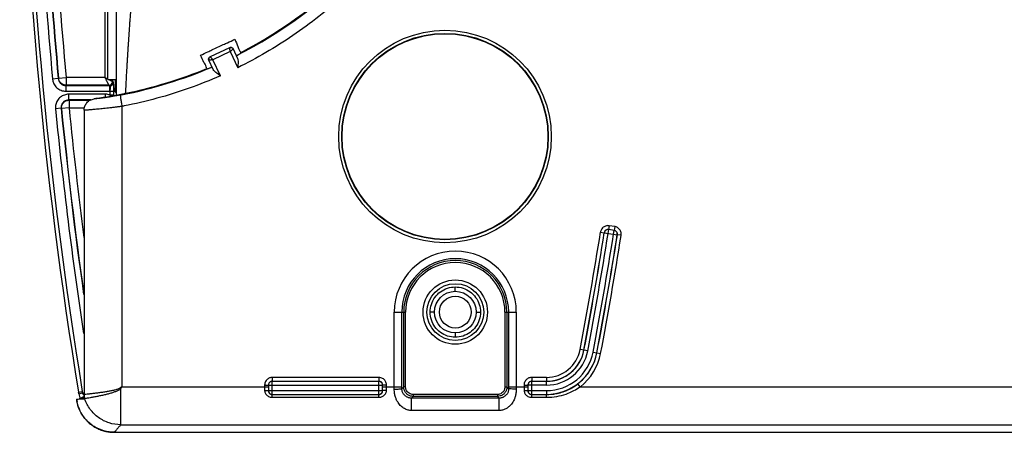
# Model space of a CAD drawing. Header units: inches. Extents: x 0 to 34, y 0 to 22.
# Tile 3 of 41: x 12.9 to 15.5, y 3 to 4.1. Entities that reach past the tile are written whole.
import ezdxf

# ---------------------------------------------------------------- set-up
doc = ezdxf.new("R2010")
doc.units = ezdxf.units.IN
doc.header["$LTSCALE"] = 1.87
doc.header["$MEASUREMENT"] = 0
doc.layers.get('0').update_dxf_attribs({"linetype": 'CONTINUOUS'})

msp = doc.modelspace()

# ---------------------------------------------------------------- linework, layer by layer
at = {"color": 7, "linetype": 'CONTINUOUS'}
for p, q in [((13.1553, 4.3964), (13.1553, 3.9751)), ((13.1625, 3.9703), (13.1625, 4.2973)), ((13.1858, 3.9281), (13.1858, 4.1817)), ((13.4825, 4.0536), (13.4316, 4.0298)), ((13.484, 4.0433), (13.4386, 4.022)), ((13.484, 4.0433), (13.5038, 4.001)), ((13.4918, 4.0502), (13.5033, 4.0256)), ((13.5114, 4.0405), (13.5114, 4.0386)), ((13.4397, 3.996), (13.4282, 4.0205)), ((13.4583, 3.9798), (13.4386, 4.022)), ((13.4231, 3.9993), (13.4245, 3.9981)), ((13.0327, 3.9724), (13.0178, 3.971)), ((13.0335, 3.9733), (13.0327, 3.9724)), ((13.0335, 3.9733), (13.0534, 3.9751)), ((13.0527, 3.9543), (13.0527, 3.9393)), ((13.0527, 3.9543), (13.167, 3.9543)), ((13.0534, 3.9751), (13.0534, 3.9551)), ((13.1553, 3.9751), (13.0534, 3.9751)), ((13.1653, 3.9551), (13.0534, 3.9551)), ((13.1625, 3.9703), (13.1858, 3.9703)), ((13.167, 3.9543), (13.167, 3.9393)), ((13.1753, 3.9703), (13.1753, 3.9651)), ((13.1753, 3.9651), (13.177, 3.9643)), ((13.1823, 3.9703), (13.1823, 3.9479)), ((13.0527, 3.9393), (13.167, 3.9393)), ((13.0602, 3.9163), (13.0602, 3.9313)), ((13.157, 3.9313), (13.0602, 3.9313)), ((13.157, 3.9235), (13.157, 3.9313)), ((13.1684, 3.9393), (13.1684, 3.9294)), ((13.1684, 3.9393), (13.1774, 3.9393)), ((13.1684, 3.9294), (13.1774, 3.9294)), ((13.1774, 3.9393), (13.1774, 3.9294)), ((13.1823, 3.9479), (13.1858, 3.9479)), ((13.1858, 3.9346), (13.1825, 3.9379)), ((13.1825, 3.9379), (13.1858, 3.9379)), ((13.2098, 3.9332), (13.2098, 3.9338)), ((13.118, 3.9163), (13.0602, 3.9163)), ((13.0611, 3.9155), (13.0611, 3.8955)), ((13.0611, 3.9155), (13.116, 3.9155)), ((13.0403, 3.8944), (13.0253, 3.8929)), ((13.0403, 3.8944), (13.0412, 3.8935)), ((13.0611, 3.8955), (13.0412, 3.8935)), ((13.0611, 3.8955), (13.1006, 3.8955)), ((13.1006, 3.8894), (13.1006, 3.1523)), ((13.1999, 3.8994), (13.1999, 3.1635)), ((14.4559, 3.5694), (14.4658, 3.5678)), ((14.466, 3.5675), (14.4658, 3.5678)), ((14.466, 3.5675), (14.4999, 3.5622)), ((14.4759, 3.566), (14.4774, 3.5759)), ((14.4788, 3.586), (14.4772, 3.5762)), ((14.4916, 3.5737), (14.4774, 3.5759)), ((14.4934, 3.5838), (14.4788, 3.586)), ((14.49, 3.5638), (14.4916, 3.5737)), ((14.4934, 3.5838), (14.4919, 3.5739)), ((14.4999, 3.5622), (14.5002, 3.5624)), ((14.5101, 3.5609), (14.5002, 3.5624)), ((14.0748, 3.414), (14.0748, 3.4253)), ((13.9146, 3.1568), (13.9146, 3.3593)), ((13.9146, 3.3593), (13.9444, 3.3593)), ((13.9346, 3.1635), (13.9346, 3.3593)), ((13.9394, 3.1629), (13.9394, 3.3593)), ((13.9444, 3.1629), (13.9444, 3.3593)), ((14.0201, 3.3593), (14.0088, 3.3593)), ((14.1295, 3.3593), (14.1408, 3.3593)), ((14.2052, 3.3593), (14.2052, 3.1629)), ((14.2052, 3.3593), (14.2349, 3.3593)), ((14.2102, 3.3593), (14.2102, 3.1629)), ((14.2149, 3.3593), (14.2149, 3.1634)), ((14.2349, 3.3593), (14.2349, 3.1568)), ((14.0748, 3.3046), (14.0748, 3.2933)), ((14.4224, 3.2572), (14.4025, 3.261)), ((14.4364, 3.2545), (14.4563, 3.2507)), ((13.5944, 3.1877), (13.5944, 3.1777)), ((13.8742, 3.1877), (13.5944, 3.1877)), ((13.8742, 3.1877), (13.8742, 3.1777)), ((14.2754, 3.1877), (14.2754, 3.1777)), ((14.314, 3.1877), (14.2754, 3.1877)), ((14.314, 3.1877), (14.314, 3.1777)), ((13.1967, 3.0635), (13.1967, 3.1586)), ((13.1999, 3.1635), (13.5844, 3.1635)), ((13.5744, 3.1677), (13.5744, 3.1538)), ((13.5744, 3.1677), (13.5844, 3.1677)), ((13.5846, 3.1674), (13.5846, 3.1531)), ((13.5846, 3.1674), (13.8839, 3.1674)), ((13.5846, 3.1531), (13.8839, 3.1531)), ((13.5946, 3.1431), (13.5946, 3.1774)), ((13.8739, 3.1774), (13.5946, 3.1774)), ((13.8739, 3.1431), (13.8739, 3.1774)), ((13.8839, 3.1531), (13.8839, 3.1674)), ((13.8942, 3.1677), (13.8842, 3.1677)), ((13.8842, 3.1635), (13.9346, 3.1635)), ((13.8942, 3.1538), (13.8942, 3.1677)), ((13.9346, 3.1581), (13.9394, 3.1629)), ((13.9444, 3.1629), (13.9394, 3.1629)), ((14.2052, 3.1629), (14.2102, 3.1629)), ((14.2149, 3.1581), (14.2102, 3.1629)), ((14.2149, 3.1634), (14.2654, 3.1634)), ((14.2554, 3.1677), (14.2554, 3.1538)), ((14.2554, 3.1677), (14.2654, 3.1677)), ((14.2656, 3.1674), (14.2656, 3.1531)), ((14.314, 3.1674), (14.2656, 3.1674)), ((14.2656, 3.1531), (14.314, 3.1531)), ((14.2756, 3.1431), (14.2756, 3.1774)), ((14.314, 3.1774), (14.2756, 3.1774)), ((14.314, 3.1674), (14.314, 3.1774)), ((14.314, 3.1531), (14.314, 3.1431)), ((14.403, 3.1634), (14.3968, 3.1713)), ((14.403, 3.1634), (16.17, 3.1634)), ((13.0807, 3.131), (13.1022, 3.1313)), ((13.0859, 3.1492), (13.0958, 3.1509)), ((13.0867, 3.1451), (13.0965, 3.1471)), ((13.0867, 3.1451), (13.0876, 3.1413)), ((13.0876, 3.1413), (13.0885, 3.1378)), ((13.0918, 3.133), (13.0876, 3.132)), ((13.0954, 3.1352), (13.0913, 3.1336)), ((13.1016, 3.133), (13.0918, 3.133)), ((13.0994, 3.1366), (13.0954, 3.1352)), ((13.0965, 3.1471), (13.1006, 3.1471)), ((13.0993, 3.1366), (13.0994, 3.1366)), ((13.1013, 3.1336), (13.1016, 3.1326)), ((13.1016, 3.1326), (13.102, 3.1313)), ((13.5943, 3.1356), (13.5943, 3.1428)), ((13.5943, 3.1356), (13.8742, 3.1356)), ((13.5946, 3.1431), (13.8739, 3.1431)), ((13.8742, 3.1356), (13.8742, 3.1428)), ((13.9599, 3.1334), (13.9644, 3.1379)), ((13.9599, 3.1009), (13.9599, 3.1334)), ((14.1896, 3.1334), (13.9599, 3.1334)), ((13.9644, 3.1429), (13.9644, 3.1379)), ((14.1852, 3.1429), (13.9644, 3.1429)), ((14.1852, 3.1379), (13.9644, 3.1379)), ((14.1852, 3.1429), (14.1852, 3.1379)), ((14.1896, 3.1334), (14.1852, 3.1379)), ((14.1896, 3.1009), (14.1896, 3.1334)), ((14.2753, 3.1356), (14.2753, 3.1428)), ((14.2753, 3.1356), (14.314, 3.1356)), ((14.2756, 3.1431), (14.314, 3.1431)), ((14.314, 3.1356), (14.314, 3.1428)), ((14.1896, 3.1009), (13.9599, 3.1009)), ((13.1967, 3.0635), (19.4497, 3.0635)), ((13.1799, 3.0437), (19.4666, 3.0436))]:
    msp.add_line(p, q, dxfattribs=at)
msp.add_lwpolyline([(13.0885, 3.1378), (13.0895, 3.1345), (13.0899, 3.1331)], dxfattribs=at)
for centre, radius in [((14.0478, 3.8203), 0.279), ((14.0478, 3.8203), 0.271), ((14.0478, 3.8203), 0.27), ((14.0748, 3.3593), 0.0845), ((14.0748, 3.3593), 0.0745), ((14.0748, 3.3593), 0.0547), ((14.0748, 3.3593), 0.0418)]:
    msp.add_circle(centre, radius, dxfattribs=at)
for centre, radius, start, end in [((24.8258, 5.0702), 11.896, 180.97154, 189.29298), ((24.8258, 5.0702), 11.886, 180.98918, 189.29298), ((12.9774, 5.0703), 1.1618, 296.7445, 336.255), ((12.9774, 5.0703), 1.16, 297.4076, 335.5919), ((24.8258, 5.0702), 11.859, 183.19454, 185.31848), ((24.8258, 5.0702), 11.844, 183.19453, 185.31848), ((24.8258, 5.0702), 11.8432, 183.19898, 185.31465), ((24.8258, 5.0702), 11.8232, 183.19898, 185.31465), ((12.9774, 5.0703), 1.1617, 296.7392, 297.3632), ((12.9774, 5.0703), 1.1618, 281.0342, 293.255), ((12.9774, 5.0703), 1.16, 281.554, 292.5919), ((12.9774, 5.0703), 1.1617, 292.6363, 293.2603), ((24.8258, 5.0702), 11.859, 185.6978, 188.56896), ((24.8258, 5.0702), 11.844, 185.69779, 188.0797), ((24.8258, 5.0702), 11.8432, 185.70244, 188.06162), ((24.8258, 5.0702), 11.8232, 185.70244, 187.36267), ((4.8828, 5.0703), 9.6901, 349.2384, 351.08921), ((4.8828, 5.0703), 9.7001, 349.2384, 351.08921), ((4.8828, 5.0703), 9.7003, 349.2384, 351.08766), ((4.8828, 5.0703), 9.7103, 349.2384, 351.08766), ((4.8828, 5.0703), 9.7247, 349.2384, 351.08775), ((4.8828, 5.0703), 9.7347, 349.2384, 351.08775), ((4.8828, 5.0703), 9.7349, 349.2384, 351.0893), ((4.8828, 5.0703), 9.7449, 349.2384, 351.0893), ((14.0748, 3.3593), 0.1602, 359.9998, 179.9998), ((14.0748, 3.3593), 0.1402, 359.9998, 179.9998), ((14.0748, 3.3593), 0.1354, 359.9998, 179.9998), ((14.0748, 3.3593), 0.1304, 359.9998, 179.9998), ((14.314, 3.2778), 0.0901, 269.9998, 349.2384), ((14.314, 3.2778), 0.1003, 269.9998, 349.2384), ((14.314, 3.2778), 0.1103, 269.9998, 349.2384), ((14.314, 3.2778), 0.1001, 270.791, 349.2384), ((14.314, 3.2778), 0.1247, 269.9998, 349.2384), ((14.314, 3.2778), 0.1347, 269.9998, 349.2384), ((14.314, 3.2778), 0.1349, 307.905, 349.2384), ((14.314, 3.2778), 0.1449, 307.905, 349.2384), ((24.8258, 5.0702), 11.9041, 189.37576, 189.39379)]:
    msp.add_arc(centre, radius, start, end, dxfattribs=at)
for points, knots in [([(14.0728, 4.6007), (14.0507, 4.5489), (13.9989, 4.4484), (13.9007, 4.3103), (13.7839, 4.1873), (13.6513, 4.0824), (13.5539, 4.0257), (13.5038, 4.001)], [0, 0, 0, 0, 0.200237, 0.400435, 0.600847, 0.80116, 1, 1, 1, 1]), ([(13.2101, 3.9401), (13.2101, 3.9413), (13.2103, 3.9439), (13.2105, 3.9481), (13.2107, 3.953), (13.211, 3.9586), (13.2114, 3.9649), (13.2117, 3.9717), (13.2121, 3.9791), (13.2125, 3.987), (13.213, 3.9953), (13.2135, 4.0041), (13.214, 4.0131), (13.2146, 4.0224), (13.2151, 4.0319), (13.2157, 4.0415), (13.2163, 4.0511), (13.2169, 4.0607), (13.2176, 4.0702), (13.2182, 4.0794), (13.2188, 4.0884), (13.2194, 4.0971), (13.22, 4.1053), (13.2205, 4.113), (13.221, 4.1201), (13.2215, 4.1266), (13.222, 4.1325), (13.2224, 4.1377), (13.2227, 4.1422), (13.223, 4.1459), (13.2232, 4.1488), (13.2234, 4.1508), (13.2235, 4.152), (13.2235, 4.1526), (13.2236, 4.1527)], [0, 0, 0, 0, 0.016524, 0.036496, 0.059721, 0.086032, 0.115321, 0.147476, 0.182335, 0.219639, 0.259014, 0.300089, 0.342642, 0.38644, 0.431192, 0.476518, 0.522002, 0.567173, 0.611711, 0.655352, 0.697811, 0.738666, 0.777439, 0.813753, 0.84739, 0.878191, 0.905976, 0.930491, 0.951556, 0.96899, 0.982579, 0.992265, 0.998059, 1, 1, 1, 1]), ([(13.4209, 4.0033), (13.4196, 4.0093), (13.4135, 4.0157), (13.4092, 4.0276), (13.4062, 4.0338)], [0, 0, 0, 0, 0.388995, 1, 1, 1, 1]), ([(13.4918, 4.0502), (13.4913, 4.0513), (13.4897, 4.0532), (13.4861, 4.0545), (13.4836, 4.0541), (13.4825, 4.0536)], [0, 0, 0, 0, 0.333316, 0.666658, 1, 1, 1, 1]), ([(13.484, 4.0433), (13.4839, 4.0441), (13.4837, 4.0456), (13.4834, 4.0478), (13.4831, 4.0496), (13.4829, 4.051), (13.4827, 4.0521), (13.4826, 4.0529), (13.4826, 4.0533), (13.4825, 4.0534)], [0, 0, 0, 0, 0.242004, 0.45523, 0.632997, 0.774197, 0.880686, 0.955258, 1, 1, 1, 1]), ([(13.4826, 4.0538), (13.4837, 4.0543), (13.4862, 4.0548), (13.4886, 4.0539), (13.4896, 4.0532)], [0, 0, 0, 0, 0.499995, 1, 1, 1, 1]), ([(13.4918, 4.0502), (13.4918, 4.0502), (13.4916, 4.05), (13.4913, 4.0497), (13.4907, 4.0492), (13.4899, 4.0485), (13.4888, 4.0475), (13.4874, 4.0463), (13.4864, 4.0454), (13.4859, 4.0449)], [0, 0, 0, 0, 0.020417, 0.078243, 0.174601, 0.312212, 0.494694, 0.724437, 1, 1, 1, 1]), ([(13.428, 4.0206), (13.4275, 4.0217), (13.427, 4.0242), (13.4279, 4.0266), (13.4286, 4.0276)], [0, 0, 0, 0, 0.499995, 1, 1, 1, 1]), ([(13.4316, 4.0298), (13.4305, 4.0293), (13.4286, 4.0277), (13.4273, 4.0241), (13.4277, 4.0216), (13.4282, 4.0205)], [0, 0, 0, 0, 0.333326, 0.666665, 1, 1, 1, 1]), ([(13.4386, 4.022), (13.4375, 4.0219), (13.4356, 4.0216), (13.433, 4.0212), (13.4309, 4.0209), (13.4295, 4.0207), (13.4287, 4.0206), (13.4285, 4.0206)], [0, 0, 0, 0, 0.310895, 0.5759, 0.781527, 0.921784, 1, 1, 1, 1]), ([(13.4316, 4.0298), (13.4317, 4.0298), (13.4319, 4.0295), (13.4325, 4.0289), (13.4334, 4.0278), (13.4348, 4.0263), (13.4359, 4.0251), (13.4365, 4.0244)], [0, 0, 0, 0, 0.034919, 0.144406, 0.340861, 0.628865, 1, 1, 1, 1]), ([(13.5033, 4.0256), (13.5039, 4.0243), (13.5045, 4.0209), (13.5047, 4.0152), (13.5044, 4.0084), (13.504, 4.0035), (13.5038, 4.001)], [0, 0, 0, 0, 0.178375, 0.410315, 0.688922, 1, 1, 1, 1]), ([(13.4583, 3.9798), (13.4313, 3.9679), (13.3764, 3.9461), (13.292, 3.9196), (13.2345, 3.9061), (13.2056, 3.9005)], [0, 0, 0, 0, 0.333356, 0.666715, 1, 1, 1, 1]), ([(13.4583, 3.9798), (13.4562, 3.9812), (13.4522, 3.9841), (13.4468, 3.9882), (13.4425, 3.992), (13.4403, 3.9946), (13.4397, 3.996)], [0, 0, 0, 0, 0.311078, 0.589685, 0.821625, 1, 1, 1, 1]), ([(13.0182, 3.9683), (13.0188, 3.9649), (13.0212, 3.9575), (13.0285, 3.9478), (13.0397, 3.9409), (13.0484, 3.9393), (13.0527, 3.9393)], [0, 0, 0, 0, 0.208228, 0.471994, 0.735584, 1, 1, 1, 1]), ([(13.0327, 3.9724), (13.033, 3.97), (13.0343, 3.9651), (13.0389, 3.9591), (13.0453, 3.9552), (13.0502, 3.9543), (13.0527, 3.9543)], [0, 0, 0, 0, 0.250157, 0.499959, 0.749604, 1, 1, 1, 1]), ([(13.044, 3.9575), (13.0411, 3.9591), (13.0361, 3.9636), (13.0338, 3.97), (13.0335, 3.9733)], [0, 0, 0, 0, 0.500004, 1, 1, 1, 1]), ([(13.1553, 3.9751), (13.156, 3.9738), (13.1572, 3.9714), (13.1588, 3.968), (13.1602, 3.9653), (13.1613, 3.963), (13.1623, 3.9611), (13.1631, 3.9594), (13.1639, 3.958), (13.1645, 3.9568), (13.1649, 3.9559), (13.1651, 3.9554), (13.1653, 3.9552), (13.1653, 3.9551)], [0, 0, 0, 0, 0.199638, 0.36345, 0.49806, 0.610207, 0.705709, 0.789153, 0.861746, 0.921236, 0.964697, 0.990839, 1, 1, 1, 1]), ([(13.1553, 3.9751), (13.1567, 3.9744), (13.1593, 3.9731), (13.1619, 3.9718), (13.1631, 3.9712)], [0, 0, 0, 0, 0.554157, 1, 1, 1, 1]), ([(13.1653, 3.9551), (13.167, 3.9551), (13.1705, 3.9561), (13.1731, 3.9586), (13.1739, 3.9601)], [0, 0, 0, 0, 0.499969, 1, 1, 1, 1]), ([(13.1659, 3.9698), (13.1667, 3.9694), (13.1681, 3.9687), (13.1701, 3.9677), (13.1718, 3.9669), (13.1732, 3.9662), (13.1743, 3.9656), (13.1749, 3.9653), (13.1752, 3.9652), (13.1753, 3.9651)], [0, 0, 0, 0, 0.247677, 0.45749, 0.639609, 0.791558, 0.904717, 0.974174, 1, 1, 1, 1]), ([(13.167, 3.9543), (13.1674, 3.9543), (13.1682, 3.9543), (13.1695, 3.9545), (13.1708, 3.955), (13.1722, 3.9556), (13.1735, 3.9565), (13.1747, 3.9577), (13.1757, 3.9591), (13.1764, 3.9607), (13.1769, 3.9625), (13.177, 3.9637), (13.177, 3.9643)], [0, 0, 0, 0, 0.075489, 0.1564, 0.244316, 0.339706, 0.441854, 0.549253, 0.660052, 0.772589, 0.885935, 1, 1, 1, 1]), ([(13.177, 3.9643), (13.177, 3.9623), (13.176, 3.9585), (13.1727, 3.9551), (13.1699, 3.9524), (13.1693, 3.9502), (13.1691, 3.9491)], [0, 0, 0, 0, 0.342206, 0.622234, 0.813839, 1, 1, 1, 1]), ([(13.177, 3.9643), (13.177, 3.964), (13.1771, 3.9633), (13.1772, 3.9617), (13.1773, 3.9588), (13.1774, 3.9541), (13.1774, 3.9474), (13.1774, 3.9422), (13.1774, 3.9393)], [0, 0, 0, 0, 0.028998, 0.082487, 0.191404, 0.377075, 0.648814, 1, 1, 1, 1]), ([(13.0602, 3.9313), (13.0563, 3.9313), (13.0485, 3.93), (13.0381, 3.9243), (13.0301, 3.9155), (13.0255, 3.9046), (13.025, 3.8967), (13.0253, 3.8929)], [0, 0, 0, 0, 0.200471, 0.400117, 0.599815, 0.799542, 1, 1, 1, 1]), ([(13.1684, 3.9294), (13.1666, 3.93), (13.1629, 3.931), (13.159, 3.9313), (13.157, 3.9313)], [0, 0, 0, 0, 0.493261, 1, 1, 1, 1]), ([(13.167, 3.9393), (13.1673, 3.9393), (13.1677, 3.9393), (13.1682, 3.9393), (13.1684, 3.9393)], [0, 0, 0, 0, 0.49641, 1, 1, 1, 1]), ([(13.1691, 3.9491), (13.1689, 3.9477), (13.1686, 3.9444), (13.1685, 3.9411), (13.1684, 3.9393)], [0, 0, 0, 0, 0.438528, 1, 1, 1, 1]), ([(13.1959, 3.9292), (13.1938, 3.9288), (13.1898, 3.928), (13.1837, 3.9269), (13.1797, 3.9262), (13.1777, 3.9259)], [0, 0, 0, 0, 0.338168, 0.672149, 1, 1, 1, 1]), ([(13.1825, 3.9379), (13.1822, 3.9382), (13.1827, 3.9402), (13.1822, 3.9433), (13.1823, 3.9463), (13.1823, 3.9479)], [0, 0, 0, 0, 0.139956, 0.505155, 1, 1, 1, 1]), ([(13.2098, 3.9332), (13.2069, 3.9326), (13.2011, 3.9313), (13.1953, 3.9302), (13.1925, 3.9296)], [0, 0, 0, 0, 0.505553, 1, 1, 1, 1]), ([(13.1959, 3.9292), (13.1952, 3.9288), (13.1964, 3.9248), (13.1962, 3.9194), (13.1981, 3.9099), (13.1992, 3.9031), (13.1999, 3.8994)], [0, 0, 0, 0, 0.0833, 0.301154, 0.622569, 1, 1, 1, 1]), ([(13.1998, 3.9299), (13.1992, 3.9298), (13.1979, 3.9296), (13.1965, 3.9293), (13.1959, 3.9292)], [0, 0, 0, 0, 0.497956, 1, 1, 1, 1]), ([(13.2098, 3.9338), (13.2098, 3.9339), (13.2098, 3.9345), (13.2099, 3.9357), (13.21, 3.9376), (13.21, 3.9392), (13.2101, 3.9401)], [0, 0, 0, 0, 0.064715, 0.254537, 0.565974, 1, 1, 1, 1]), ([(13.0602, 3.9163), (13.0579, 3.9163), (13.0535, 3.9156), (13.0475, 3.9123), (13.043, 3.9073), (13.0404, 3.9011), (13.04, 3.8966), (13.0403, 3.8944)], [0, 0, 0, 0, 0.200401, 0.400234, 0.600106, 0.799965, 1, 1, 1, 1]), ([(13.0421, 3.9017), (13.043, 3.9044), (13.0459, 3.9093), (13.0528, 3.9143), (13.0584, 3.9155), (13.0611, 3.9155)], [0, 0, 0, 0, 0.333336, 0.666672, 1, 1, 1, 1]), ([(13.1006, 3.8894), (13.1006, 3.8929), (13.1019, 3.9002), (13.1075, 3.9096), (13.1162, 3.9165), (13.1233, 3.9187), (13.1268, 3.9191)], [0, 0, 0, 0, 0.246626, 0.498331, 0.750536, 1, 1, 1, 1]), ([(13.1842, 3.9281), (13.1778, 3.9269), (13.1651, 3.9247), (13.146, 3.9217), (13.1332, 3.92), (13.1268, 3.9191)], [0, 0, 0, 0, 0.333319, 0.666645, 1, 1, 1, 1]), ([(13.1777, 3.9259), (13.1757, 3.9255), (13.1718, 3.9249), (13.1661, 3.924), (13.1606, 3.9231), (13.1555, 3.9224), (13.1506, 3.9217), (13.1461, 3.9211), (13.142, 3.9206), (13.1383, 3.9202), (13.135, 3.9198), (13.1322, 3.9195), (13.13, 3.9193), (13.1282, 3.9192), (13.1272, 3.9192), (13.1268, 3.9191)], [0, 0, 0, 0, 0.116465, 0.229798, 0.338205, 0.44036, 0.535947, 0.624601, 0.705972, 0.779448, 0.843904, 0.898345, 0.942531, 0.976536, 1, 1, 1, 1]), ([(13.1817, 3.8971), (13.1788, 3.8967), (13.1729, 3.896), (13.1643, 3.895), (13.156, 3.8941), (13.148, 3.8933), (13.1405, 3.8925), (13.1335, 3.8918), (13.127, 3.8912), (13.1211, 3.8907), (13.1159, 3.8903), (13.1114, 3.89), (13.1076, 3.8897), (13.1045, 3.8895), (13.1023, 3.8894), (13.1011, 3.8894), (13.1006, 3.8894)], [0, 0, 0, 0, 0.109643, 0.216435, 0.319478, 0.41788, 0.510717, 0.597429, 0.677314, 0.749819, 0.81435, 0.870288, 0.917116, 0.95451, 0.98221, 1, 1, 1, 1]), ([(13.1999, 3.8994), (13.1969, 3.899), (13.1908, 3.8982), (13.1847, 3.8975), (13.1817, 3.8971)], [0, 0, 0, 0, 0.503309, 1, 1, 1, 1]), ([(13.2056, 3.9005), (13.2046, 3.9003), (13.2027, 3.8999), (13.2009, 3.8996), (13.1999, 3.8994)], [0, 0, 0, 0, 0.499007, 1, 1, 1, 1]), ([(14.4714, 3.5858), (14.47, 3.5855), (14.4671, 3.5845), (14.4631, 3.582), (14.4597, 3.5786), (14.4574, 3.5747), (14.4565, 3.572), (14.4562, 3.5707)], [0, 0, 0, 0, 0.192474, 0.401992, 0.622698, 0.824085, 1, 1, 1, 1]), ([(14.4695, 3.5741), (14.4688, 3.5736), (14.4677, 3.5724), (14.4664, 3.5703), (14.4659, 3.5687), (14.4658, 3.5678)], [0, 0, 0, 0, 0.336136, 0.642848, 1, 1, 1, 1]), ([(14.4774, 3.5759), (14.4763, 3.576), (14.4739, 3.576), (14.4704, 3.5746), (14.4674, 3.5718), (14.4663, 3.569), (14.466, 3.5675)], [0, 0, 0, 0, 0.215001, 0.451554, 0.712375, 1, 1, 1, 1]), ([(14.4772, 3.5762), (14.4766, 3.5762), (14.4754, 3.5763), (14.4735, 3.5761), (14.4714, 3.5754), (14.4701, 3.5746), (14.4695, 3.5741)], [0, 0, 0, 0, 0.210689, 0.447927, 0.712283, 1, 1, 1, 1]), ([(14.4788, 3.586), (14.4776, 3.5862), (14.4751, 3.5864), (14.4727, 3.5861), (14.4714, 3.5858)], [0, 0, 0, 0, 0.470285, 1, 1, 1, 1]), ([(14.4999, 3.5622), (14.5001, 3.5633), (14.5001, 3.5657), (14.4987, 3.5693), (14.4958, 3.5723), (14.4931, 3.5734), (14.4916, 3.5737)], [0, 0, 0, 0, 0.21496, 0.451496, 0.712327, 1, 1, 1, 1]), ([(14.4982, 3.5702), (14.4976, 3.5709), (14.4965, 3.572), (14.4943, 3.5733), (14.4927, 3.5737), (14.4919, 3.5739)], [0, 0, 0, 0, 0.336152, 0.642814, 1, 1, 1, 1]), ([(14.5099, 3.5682), (14.5096, 3.5697), (14.5086, 3.5726), (14.5061, 3.5766), (14.5027, 3.58), (14.4987, 3.5823), (14.496, 3.5832), (14.4947, 3.5835)], [0, 0, 0, 0, 0.192472, 0.402002, 0.622716, 0.824069, 1, 1, 1, 1]), ([(14.5002, 3.5624), (14.5003, 3.563), (14.5004, 3.5642), (14.5002, 3.5662), (14.4995, 3.5683), (14.4987, 3.5696), (14.4982, 3.5702)], [0, 0, 0, 0, 0.210652, 0.447875, 0.712247, 1, 1, 1, 1]), ([(14.5101, 3.5609), (14.5103, 3.562), (14.5104, 3.5645), (14.5102, 3.567), (14.5099, 3.5682)], [0, 0, 0, 0, 0.470256, 1, 1, 1, 1]), ([(14.0088, 3.3593), (14.0088, 3.3662), (14.011, 3.38), (14.0205, 3.3987), (14.0354, 3.4136), (14.054, 3.4231), (14.0679, 3.4253), (14.0748, 3.4253)], [0, 0, 0, 0, 0.199729, 0.399879, 0.600106, 0.800262, 1, 1, 1, 1]), ([(14.0748, 3.4253), (14.0817, 3.4253), (14.0955, 3.4231), (14.1142, 3.4136), (14.1291, 3.3987), (14.1386, 3.38), (14.1408, 3.3662), (14.1408, 3.3593)], [0, 0, 0, 0, 0.199738, 0.399894, 0.600122, 0.800271, 1, 1, 1, 1]), ([(14.0748, 3.2933), (14.0679, 3.2933), (14.054, 3.2955), (14.0354, 3.305), (14.0205, 3.3199), (14.011, 3.3386), (14.0088, 3.3524), (14.0088, 3.3593)], [0, 0, 0, 0, 0.199738, 0.399894, 0.600122, 0.800271, 1, 1, 1, 1]), ([(14.1408, 3.3593), (14.1408, 3.3524), (14.1386, 3.3386), (14.1291, 3.3199), (14.1142, 3.305), (14.0955, 3.2955), (14.0817, 3.2933), (14.0748, 3.2933)], [0, 0, 0, 0, 0.199729, 0.399879, 0.600106, 0.800262, 1, 1, 1, 1]), ([(13.5872, 3.1864), (13.5859, 3.1859), (13.5832, 3.1845), (13.5796, 3.1815), (13.5767, 3.1775), (13.5754, 3.1743), (13.575, 3.1727)], [0, 0, 0, 0, 0.227037, 0.474225, 0.734639, 1, 1, 1, 1]), ([(13.5944, 3.1877), (13.5932, 3.1877), (13.5908, 3.1875), (13.5884, 3.1868), (13.5872, 3.1864)], [0, 0, 0, 0, 0.470497, 1, 1, 1, 1]), ([(13.8929, 3.1749), (13.8924, 3.1762), (13.891, 3.1789), (13.888, 3.1825), (13.884, 3.1854), (13.8808, 3.1866), (13.8792, 3.1871)], [0, 0, 0, 0, 0.227037, 0.474225, 0.734639, 1, 1, 1, 1]), ([(14.2682, 3.1864), (14.2669, 3.1859), (14.2642, 3.1845), (14.2606, 3.1815), (14.2577, 3.1775), (14.2564, 3.1743), (14.256, 3.1727)], [0, 0, 0, 0, 0.227037, 0.474225, 0.734639, 1, 1, 1, 1]), ([(14.2754, 3.1877), (14.2742, 3.1877), (14.2718, 3.1875), (14.2694, 3.1868), (14.2682, 3.1864)], [0, 0, 0, 0, 0.470497, 1, 1, 1, 1]), ([(13.1047, 3.1439), (13.1071, 3.1442), (13.1127, 3.1448), (13.1217, 3.1458), (13.1317, 3.147), (13.142, 3.1483), (13.1523, 3.1498), (13.1622, 3.1514), (13.1715, 3.1531), (13.1802, 3.1549), (13.188, 3.1571), (13.193, 3.1589), (13.195, 3.1603)], [0, 0, 0, 0, 0.081207, 0.182616, 0.294131, 0.408837, 0.522164, 0.631224, 0.734305, 0.830477, 0.919264, 1, 1, 1, 1]), ([(13.1175, 3.1352), (13.1209, 3.1358), (13.1271, 3.1369), (13.1372, 3.1389), (13.1472, 3.1409), (13.1571, 3.1432), (13.1666, 3.1456), (13.1754, 3.1482), (13.1835, 3.151), (13.1907, 3.1542), (13.1951, 3.1569), (13.1967, 3.1586)], [0, 0, 0, 0, 0.115939, 0.239528, 0.364632, 0.487197, 0.604663, 0.715504, 0.818869, 0.914113, 1, 1, 1, 1]), ([(13.1999, 3.1635), (13.1991, 3.1629), (13.1975, 3.1619), (13.1958, 3.1608), (13.195, 3.1603)], [0, 0, 0, 0, 0.499644, 1, 1, 1, 1]), ([(13.1967, 3.1586), (13.1965, 3.1588), (13.1962, 3.1592), (13.1956, 3.1597), (13.1952, 3.1601), (13.195, 3.1603)], [0, 0, 0, 0, 0.333304, 0.666696, 1, 1, 1, 1]), ([(13.1999, 3.1635), (13.1994, 3.1626), (13.1983, 3.161), (13.1973, 3.1594), (13.1967, 3.1586)], [0, 0, 0, 0, 0.499644, 1, 1, 1, 1]), ([(13.5744, 3.1538), (13.576, 3.1538), (13.5791, 3.1539), (13.5818, 3.1533), (13.5843, 3.1534), (13.5844, 3.1529)], [0, 0, 0, 0, 0.492764, 0.856459, 1, 1, 1, 1]), ([(13.5744, 3.1538), (13.5744, 3.1528), (13.5746, 3.1505), (13.5752, 3.1484), (13.5757, 3.1473)], [0, 0, 0, 0, 0.471184, 1, 1, 1, 1]), ([(13.5856, 3.1726), (13.5852, 3.1718), (13.5846, 3.1702), (13.5844, 3.1685), (13.5844, 3.1677)], [0, 0, 0, 0, 0.499388, 1, 1, 1, 1]), ([(13.5844, 3.1529), (13.5844, 3.1523), (13.5845, 3.1511), (13.585, 3.1492), (13.586, 3.1472), (13.5875, 3.1455), (13.5888, 3.1445), (13.5895, 3.1441)], [0, 0, 0, 0, 0.164665, 0.348178, 0.55057, 0.769443, 1, 1, 1, 1]), ([(13.5946, 3.1774), (13.5935, 3.1774), (13.5911, 3.177), (13.5879, 3.1752), (13.5853, 3.1718), (13.5846, 3.1689), (13.5846, 3.1674)], [0, 0, 0, 0, 0.214969, 0.4515, 0.712299, 1, 1, 1, 1]), ([(13.5846, 3.1531), (13.5846, 3.152), (13.585, 3.1497), (13.5869, 3.1464), (13.5902, 3.1438), (13.5931, 3.1431), (13.5946, 3.1431)], [0, 0, 0, 0, 0.214969, 0.4515, 0.712299, 1, 1, 1, 1]), ([(13.5944, 3.1777), (13.5938, 3.1777), (13.5926, 3.1776), (13.5907, 3.1771), (13.5888, 3.1761), (13.587, 3.1746), (13.586, 3.1733), (13.5856, 3.1726)], [0, 0, 0, 0, 0.161849, 0.343927, 0.546721, 0.76746, 1, 1, 1, 1]), ([(13.8839, 3.1674), (13.8839, 3.1686), (13.8835, 3.1709), (13.8816, 3.1742), (13.8783, 3.1768), (13.8754, 3.1774), (13.8739, 3.1774)], [0, 0, 0, 0, 0.214969, 0.4515, 0.712299, 1, 1, 1, 1]), ([(13.8739, 3.1431), (13.8751, 3.1431), (13.8774, 3.1435), (13.8807, 3.1454), (13.8833, 3.1488), (13.8839, 3.1516), (13.8839, 3.1531)], [0, 0, 0, 0, 0.214969, 0.4515, 0.712299, 1, 1, 1, 1]), ([(13.879, 3.1765), (13.8783, 3.1769), (13.8767, 3.1775), (13.875, 3.1777), (13.8742, 3.1777)], [0, 0, 0, 0, 0.499388, 1, 1, 1, 1]), ([(13.8842, 3.1677), (13.8842, 3.1683), (13.8841, 3.1695), (13.8836, 3.1714), (13.8826, 3.1733), (13.8811, 3.1751), (13.8798, 3.1761), (13.879, 3.1765)], [0, 0, 0, 0, 0.161849, 0.343927, 0.546721, 0.76746, 1, 1, 1, 1]), ([(13.8827, 3.1477), (13.8832, 3.1484), (13.8839, 3.1501), (13.8842, 3.1519), (13.8842, 3.1529)], [0, 0, 0, 0, 0.484448, 1, 1, 1, 1]), ([(13.8942, 3.1538), (13.8925, 3.1538), (13.8894, 3.1539), (13.8867, 3.1533), (13.8842, 3.1534), (13.8842, 3.1529)], [0, 0, 0, 0, 0.492764, 0.856459, 1, 1, 1, 1]), ([(13.8942, 3.1677), (13.8942, 3.1689), (13.894, 3.1713), (13.8933, 3.1737), (13.8929, 3.1749)], [0, 0, 0, 0, 0.470497, 1, 1, 1, 1]), ([(13.8934, 3.1486), (13.8934, 3.1486), (13.8939, 3.1503), (13.8942, 3.1521), (13.8942, 3.1538)], [0, 0, 0, 0, 0.031929, 1, 1, 1, 1]), ([(13.9146, 3.1568), (13.9179, 3.1568), (13.9241, 3.1566), (13.9296, 3.1579), (13.9344, 3.1572), (13.9346, 3.1581)], [0, 0, 0, 0, 0.492803, 0.857144, 1, 1, 1, 1]), ([(13.9599, 3.1009), (13.9585, 3.1009), (13.9555, 3.1011), (13.9508, 3.102), (13.9461, 3.1035), (13.9413, 3.1058), (13.9367, 3.1087), (13.9324, 3.1123), (13.9282, 3.1167), (13.9243, 3.122), (13.9206, 3.1286), (13.9175, 3.1366), (13.9152, 3.1461), (13.9146, 3.1531), (13.9146, 3.1568)], [0, 0, 0, 0, 0.054835, 0.113789, 0.176817, 0.243112, 0.311561, 0.381555, 0.455735, 0.537825, 0.631232, 0.738021, 0.860287, 1, 1, 1, 1]), ([(13.9346, 3.1581), (13.9346, 3.159), (13.9346, 3.1608), (13.9346, 3.1626), (13.9346, 3.1635)], [0, 0, 0, 0, 0.499773, 1, 1, 1, 1]), ([(13.9599, 3.1334), (13.9591, 3.1334), (13.9574, 3.1335), (13.9549, 3.1339), (13.9522, 3.1346), (13.9496, 3.1355), (13.947, 3.1368), (13.9446, 3.1384), (13.9423, 3.1403), (13.9401, 3.1427), (13.938, 3.1456), (13.9362, 3.1491), (13.935, 3.1534), (13.9346, 3.1565), (13.9346, 3.1581)], [0, 0, 0, 0, 0.061829, 0.12799, 0.19797, 0.270367, 0.343526, 0.41651, 0.491827, 0.572871, 0.662484, 0.762212, 0.873898, 1, 1, 1, 1]), ([(13.9644, 3.1379), (13.9621, 3.1379), (13.9572, 3.1386), (13.9501, 3.1418), (13.944, 3.1476), (13.9402, 3.155), (13.9394, 3.1604), (13.9394, 3.1629)], [0, 0, 0, 0, 0.175737, 0.372027, 0.589898, 0.806619, 1, 1, 1, 1]), ([(13.9644, 3.1429), (13.9625, 3.1429), (13.9586, 3.1434), (13.953, 3.146), (13.9481, 3.1506), (13.945, 3.1566), (13.9444, 3.1609), (13.9444, 3.1629)], [0, 0, 0, 0, 0.175578, 0.371712, 0.589678, 0.806744, 1, 1, 1, 1]), ([(14.2102, 3.1629), (14.2102, 3.1606), (14.2095, 3.1557), (14.2063, 3.1486), (14.2005, 3.1425), (14.1931, 3.1387), (14.1877, 3.1379), (14.1852, 3.1379)], [0, 0, 0, 0, 0.175737, 0.372027, 0.589898, 0.806619, 1, 1, 1, 1]), ([(14.2052, 3.1629), (14.2052, 3.1611), (14.2046, 3.1572), (14.202, 3.1515), (14.1974, 3.1466), (14.1915, 3.1435), (14.1872, 3.1429), (14.1852, 3.1429)], [0, 0, 0, 0, 0.175578, 0.371712, 0.589678, 0.806744, 1, 1, 1, 1]), ([(14.2149, 3.1581), (14.2149, 3.1565), (14.2146, 3.1535), (14.2134, 3.1494), (14.2118, 3.146), (14.2099, 3.1432), (14.2078, 3.1409), (14.2057, 3.139), (14.2036, 3.1375), (14.2015, 3.1363), (14.1994, 3.1353), (14.1972, 3.1345), (14.1948, 3.1339), (14.1923, 3.1335), (14.1905, 3.1334), (14.1896, 3.1334)], [0, 0, 0, 0, 0.12149, 0.228954, 0.324586, 0.410784, 0.48951, 0.561568, 0.627328, 0.688165, 0.746432, 0.80483, 0.865861, 0.930839, 1, 1, 1, 1]), ([(14.2349, 3.1568), (14.2349, 3.1532), (14.2344, 3.1465), (14.2323, 3.1373), (14.2294, 3.1296), (14.226, 3.1232), (14.2223, 3.1179), (14.2185, 3.1136), (14.2147, 3.1102), (14.2109, 3.1074), (14.2071, 3.1052), (14.2032, 3.1034), (14.199, 3.1021), (14.1944, 3.1012), (14.1913, 3.1009), (14.1896, 3.1009)], [0, 0, 0, 0, 0.134639, 0.252379, 0.355053, 0.445305, 0.52554, 0.597044, 0.660692, 0.718281, 0.772384, 0.82572, 0.8807, 0.938643, 1, 1, 1, 1]), ([(14.2149, 3.1634), (14.2149, 3.1626), (14.2149, 3.1608), (14.2149, 3.159), (14.2149, 3.1581)], [0, 0, 0, 0, 0.499829, 1, 1, 1, 1]), ([(14.2349, 3.1568), (14.2316, 3.1568), (14.2255, 3.1566), (14.22, 3.1579), (14.2152, 3.1572), (14.2149, 3.1581)], [0, 0, 0, 0, 0.492797, 0.857138, 1, 1, 1, 1]), ([(14.2554, 3.1538), (14.257, 3.1538), (14.2601, 3.1539), (14.2628, 3.1533), (14.2653, 3.1534), (14.2654, 3.1529)], [0, 0, 0, 0, 0.492764, 0.856459, 1, 1, 1, 1]), ([(14.2554, 3.1538), (14.2554, 3.1528), (14.2556, 3.1505), (14.2562, 3.1483), (14.2567, 3.1473)], [0, 0, 0, 0, 0.471184, 1, 1, 1, 1]), ([(14.2666, 3.1725), (14.2662, 3.1718), (14.2656, 3.1702), (14.2654, 3.1685), (14.2654, 3.1677)], [0, 0, 0, 0, 0.499388, 1, 1, 1, 1]), ([(14.2654, 3.1529), (14.2654, 3.1523), (14.2655, 3.1511), (14.266, 3.1492), (14.267, 3.1472), (14.2685, 3.1455), (14.2698, 3.1445), (14.2705, 3.1441)], [0, 0, 0, 0, 0.164665, 0.348178, 0.55057, 0.769443, 1, 1, 1, 1]), ([(14.2756, 3.1774), (14.2745, 3.1774), (14.2721, 3.177), (14.2689, 3.1751), (14.2663, 3.1718), (14.2656, 3.1689), (14.2656, 3.1674)], [0, 0, 0, 0, 0.214969, 0.4515, 0.712299, 1, 1, 1, 1]), ([(14.2656, 3.1531), (14.2656, 3.152), (14.266, 3.1497), (14.2679, 3.1464), (14.2712, 3.1438), (14.2741, 3.1431), (14.2756, 3.1431)], [0, 0, 0, 0, 0.214969, 0.4515, 0.712299, 1, 1, 1, 1]), ([(14.2754, 3.1777), (14.2748, 3.1777), (14.2736, 3.1776), (14.2717, 3.1771), (14.2698, 3.1761), (14.268, 3.1746), (14.267, 3.1733), (14.2666, 3.1725)], [0, 0, 0, 0, 0.161849, 0.343927, 0.546721, 0.76746, 1, 1, 1, 1]), ([(14.314, 3.1356), (14.3232, 3.1356), (14.3407, 3.1371), (14.3649, 3.1434), (14.3851, 3.1521), (14.3969, 3.1592), (14.402, 3.1628)], [0, 0, 0, 0, 0.295775, 0.560394, 0.798101, 1, 1, 1, 1]), ([(14.3455, 3.1466), (14.3511, 3.1479), (14.3604, 3.1508), (14.3694, 3.1547), (14.373, 3.1565)], [0, 0, 0, 0, 0.587831, 1, 1, 1, 1]), ([(14.3747, 3.1573), (14.3768, 3.1584), (14.3845, 3.1625), (14.3918, 3.1674), (14.3968, 3.1713)], [0, 0, 0, 0, 0.268242, 1, 1, 1, 1]), ([(13.0845, 3.131), (13.0839, 3.1304), (13.0829, 3.1291), (13.0818, 3.1279), (13.0813, 3.1273)], [0, 0, 0, 0, 0.500034, 1, 1, 1, 1]), ([(13.0867, 3.1451), (13.0866, 3.1458), (13.0863, 3.1472), (13.0861, 3.1486), (13.0859, 3.1492)], [0, 0, 0, 0, 0.499019, 1, 1, 1, 1]), ([(13.1004, 3.1435), (13.1003, 3.1413), (13.1004, 3.138), (13.101, 3.1347), (13.1013, 3.1336)], [0, 0, 0, 0, 0.657365, 1, 1, 1, 1]), ([(13.1006, 3.1523), (13.1006, 3.1508), (13.1005, 3.1478), (13.1004, 3.1449), (13.1004, 3.1435)], [0, 0, 0, 0, 0.512269, 1, 1, 1, 1]), ([(13.1015, 3.1326), (13.1015, 3.1326), (13.1068, 3.1334), (13.1079, 3.1336), (13.1093, 3.1339)], [0, 0, 0, 0, 0.218942, 1, 1, 1, 1]), ([(13.1967, 3.0635), (13.1865, 3.0636), (13.1657, 3.0668), (13.1377, 3.0809), (13.1153, 3.103), (13.1055, 3.1216), (13.1022, 3.1313)], [0, 0, 0, 0, 0.249488, 0.499337, 0.749656, 1, 1, 1, 1]), ([(13.5757, 3.1473), (13.5762, 3.146), (13.5776, 3.1436), (13.5806, 3.1403), (13.5846, 3.1377), (13.5893, 3.136), (13.5926, 3.1356), (13.5943, 3.1356)], [0, 0, 0, 0, 0.172361, 0.362656, 0.567755, 0.78201, 1, 1, 1, 1]), ([(13.5895, 3.1441), (13.5902, 3.1437), (13.5918, 3.1431), (13.5935, 3.1428), (13.5943, 3.1428)], [0, 0, 0, 0, 0.49801, 1, 1, 1, 1]), ([(13.8742, 3.1428), (13.8748, 3.1428), (13.8759, 3.1429), (13.8777, 3.1434), (13.8796, 3.1443), (13.8813, 3.1457), (13.8823, 3.1469), (13.8827, 3.1477)], [0, 0, 0, 0, 0.161004, 0.339953, 0.539272, 0.759522, 1, 1, 1, 1]), ([(13.8742, 3.1356), (13.8753, 3.1356), (13.8776, 3.1358), (13.8799, 3.1363), (13.881, 3.1367)], [0, 0, 0, 0, 0.475009, 1, 1, 1, 1]), ([(13.881, 3.1367), (13.8823, 3.1371), (13.8849, 3.1383), (13.8884, 3.1408), (13.8915, 3.1443), (13.8929, 3.1471), (13.8934, 3.1486)], [0, 0, 0, 0, 0.226031, 0.471315, 0.733112, 1, 1, 1, 1]), ([(14.2567, 3.1473), (14.2572, 3.146), (14.2586, 3.1436), (14.2616, 3.1403), (14.2656, 3.1377), (14.2703, 3.136), (14.2736, 3.1356), (14.2753, 3.1356)], [0, 0, 0, 0, 0.172361, 0.362656, 0.567755, 0.78201, 1, 1, 1, 1]), ([(14.2705, 3.1441), (14.2712, 3.1437), (14.2728, 3.1431), (14.2745, 3.1428), (14.2753, 3.1428)], [0, 0, 0, 0, 0.49801, 1, 1, 1, 1]), ([(14.3139, 3.1428), (14.3225, 3.1428), (14.3328, 3.1438), (14.3428, 3.146), (14.3444, 3.1463)], [0, 0, 0, 0, 0.841661, 1, 1, 1, 1]), ([(13.1799, 3.0437), (13.1706, 3.0437), (13.1518, 3.0463), (13.1259, 3.0579), (13.1042, 3.0763), (13.0889, 3.0993), (13.0833, 3.1166), (13.0817, 3.125)], [0, 0, 0, 0, 0.202614, 0.406923, 0.609866, 0.814502, 1, 1, 1, 1]), ([(13.0821, 3.1207), (13.0838, 3.1135), (13.0888, 3.0994), (13.0977, 3.0854), (13.1036, 3.0784), (13.1047, 3.0772)], [0, 0, 0, 0, 0.447399, 0.902781, 1, 1, 1, 1]), ([(13.1056, 3.0761), (13.1093, 3.0722), (13.1153, 3.0666), (13.1219, 3.0618), (13.1243, 3.0602)], [0, 0, 0, 0, 0.65269, 1, 1, 1, 1]), ([(13.1287, 3.0575), (13.1312, 3.056), (13.1376, 3.0526), (13.1444, 3.0499), (13.1486, 3.0485)], [0, 0, 0, 0, 0.392058, 1, 1, 1, 1]), ([(13.1967, 3.0635), (13.1949, 3.0613), (13.1911, 3.0569), (13.1855, 3.0503), (13.1817, 3.0459), (13.1799, 3.0437)], [0, 0, 0, 0, 0.333494, 0.666827, 1, 1, 1, 1]), ([(13.1538, 3.047), (13.155, 3.0467), (13.1634, 3.0446), (13.172, 3.0437), (13.1794, 3.0437)], [0, 0, 0, 0, 0.14443, 1, 1, 1, 1])]:
    msp.add_open_spline(points, degree=3, knots=knots, dxfattribs=at)
for points in [[(13.436, 4.0477), (13.446, 4.0524), (13.456, 4.0571), (13.466, 4.0617)], [(13.466, 4.0617), (13.4696, 4.0634), (13.4731, 4.065), (13.4766, 4.0667)], [(13.4766, 4.0667), (13.483, 4.0697), (13.4894, 4.0726), (13.4958, 4.0756)], [(13.4958, 4.0756), (13.4987, 4.0693), (13.5025, 4.0627), (13.5044, 4.0568)], [(13.4062, 4.0338), (13.4126, 4.0368), (13.419, 4.0398), (13.4254, 4.0428)], [(13.4254, 4.0428), (13.4289, 4.0444), (13.4324, 4.0461), (13.436, 4.0477)], [(13.4825, 4.0534), (13.4825, 4.0535), (13.4825, 4.0535), (13.4825, 4.0536)], [(13.4859, 4.0449), (13.4853, 4.0444), (13.4846, 4.0438), (13.484, 4.0433)], [(13.4896, 4.0532), (13.4906, 4.0525), (13.4914, 4.0515), (13.4919, 4.0504)], [(13.5044, 4.0568), (13.5056, 4.053), (13.5059, 4.0496), (13.5097, 4.0447)], [(13.5097, 4.0447), (13.511, 4.043), (13.5127, 4.0412), (13.5114, 4.0405)], [(13.4285, 4.0206), (13.4284, 4.0206), (13.4283, 4.0206), (13.4282, 4.0205)], [(13.4286, 4.0276), (13.4293, 4.0286), (13.4303, 4.0294), (13.4314, 4.0299)], [(13.4365, 4.0244), (13.4371, 4.0236), (13.4378, 4.0228), (13.4386, 4.0221)], [(13.4231, 3.9993), (13.4217, 3.9987), (13.4214, 4.0012), (13.4209, 4.0033)], [(13.0178, 3.971), (13.0179, 3.9701), (13.018, 3.9692), (13.0182, 3.9683)], [(13.0534, 3.9551), (13.0502, 3.9551), (13.0469, 3.956), (13.044, 3.9575)], [(13.1649, 3.9703), (13.1653, 3.9701), (13.1656, 3.97), (13.1659, 3.9698)], [(13.1739, 3.9601), (13.1748, 3.9616), (13.1753, 3.9634), (13.1753, 3.9651)], [(13.1684, 3.9294), (13.1687, 3.9281), (13.1689, 3.9268), (13.1692, 3.9255)], [(13.1774, 3.9294), (13.1774, 3.9286), (13.1774, 3.9277), (13.1774, 3.9269)], [(13.1925, 3.9296), (13.1897, 3.9291), (13.1869, 3.9286), (13.1842, 3.9281)], [(13.2098, 3.9338), (13.2089, 3.9336), (13.208, 3.9334), (13.2072, 3.9331)], [(13.0412, 3.8935), (13.041, 3.8962), (13.0413, 3.8991), (13.0421, 3.9017)], [(14.4562, 3.5707), (14.4561, 3.5702), (14.456, 3.5698), (14.4559, 3.5694)], [(14.4947, 3.5835), (14.4943, 3.5836), (14.4938, 3.5837), (14.4934, 3.5838)], [(13.8792, 3.1871), (13.8776, 3.1875), (13.8759, 3.1877), (13.8742, 3.1877)], [(13.575, 3.1727), (13.5746, 3.1711), (13.5744, 3.1694), (13.5744, 3.1677)], [(14.256, 3.1727), (14.2556, 3.1711), (14.2554, 3.1694), (14.2554, 3.1677)], [(14.373, 3.1565), (14.3736, 3.1567), (14.3742, 3.157), (14.3747, 3.1573)], [(14.402, 3.1628), (14.4024, 3.163), (14.4027, 3.1632), (14.403, 3.1634)], [(13.0817, 3.125), (13.0816, 3.1257), (13.0814, 3.1265), (13.0813, 3.1273)], [(13.0949, 3.1343), (13.0961, 3.1348), (13.0972, 3.1353), (13.0984, 3.1357)], [(13.0961, 3.149), (13.096, 3.1496), (13.0959, 3.1502), (13.0958, 3.1509)], [(13.0965, 3.1471), (13.0964, 3.1478), (13.0963, 3.1484), (13.0961, 3.149)], [(13.0976, 3.1448), (13.0972, 3.1455), (13.0968, 3.1463), (13.0965, 3.1471)], [(13.0988, 3.1426), (13.0984, 3.1433), (13.098, 3.144), (13.0976, 3.1448)], [(13.0978, 3.1359), (13.0983, 3.1362), (13.0988, 3.1364), (13.0993, 3.1366)], [(13.0984, 3.1357), (13.0988, 3.1358), (13.0992, 3.136), (13.0995, 3.1361)], [(13.1, 3.1408), (13.0996, 3.1414), (13.0992, 3.142), (13.0988, 3.1426)], [(13.0995, 3.1361), (13.0996, 3.1361), (13.0996, 3.1361), (13.0996, 3.1361)], [(13.0996, 3.1361), (13.0998, 3.1362), (13.1001, 3.1363), (13.1003, 3.1364)], [(13.1004, 3.1435), (13.1018, 3.1436), (13.1032, 3.1438), (13.1047, 3.1439)], [(13.1093, 3.1339), (13.1114, 3.1342), (13.1146, 3.1348), (13.1175, 3.1352)], [(14.3444, 3.1463), (14.3448, 3.1464), (14.3451, 3.1465), (14.3455, 3.1466)], [(13.0821, 3.1251), (13.0817, 3.1237), (13.0818, 3.1221), (13.0821, 3.1207)], [(13.1047, 3.0772), (13.105, 3.0768), (13.1053, 3.0765), (13.1056, 3.0761)], [(13.1243, 3.0602), (13.1257, 3.0593), (13.1272, 3.0583), (13.1287, 3.0575)], [(13.1486, 3.0485), (13.1503, 3.048), (13.1521, 3.0475), (13.1538, 3.047)]]:
    msp.add_open_spline(points, degree=3, dxfattribs=at)

doc.saveas('drawing.dxf')
